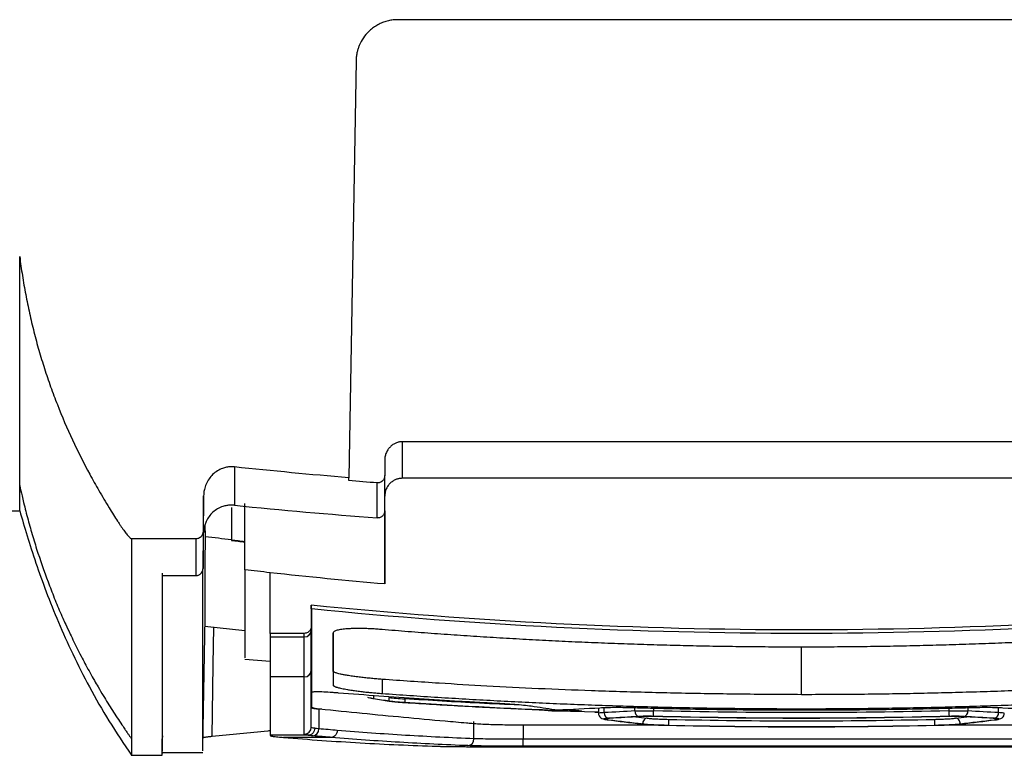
# Model space of a CAD drawing. Header units: millimetres. Extents: x -945 to 1227, y -951 to 1232.
# Tile 130 of 171: x 220 to 290, y 607 to 660. Entities that reach past the tile are written whole.
import ezdxf

# ---------------------------------------------------------------- set-up
doc = ezdxf.new("R2010")
doc.units = ezdxf.units.MM

msp = doc.modelspace()

# ---------------------------------------------------------------- linework, layer by layer
at = {"color": 7, "linetype": 'Continuous', "lineweight": 25}
for p, q in [((304.722, 659.58), (247.018, 659.58)), ((244.018, 656.632), (243.498, 626.795)), ((304.392, 629.38), (247.347, 629.38)), ((247.347, 626.761), (247.347, 629.38)), ((246.07, 628.05), (246.07, 626.955)), ((304.392, 626.761), (247.347, 626.761)), ((219.968, 624.441), (219.968, 626.248)), ((246.07, 619.198), (246.07, 625.486)), ((74.695, 624.441), (219.968, 624.441)), ((246.069, 624.431), (246.069, 624.082)), ((233.247, 622.577), (233.235, 623.461)), ((233.078, 620.299), (233.122, 622.858)), ((232.579, 622.425), (227.968, 622.425)), ((235.105, 622.355), (235.105, 622.318)), ((230.168, 619.802), (232.578, 619.802)), ((233.068, 619.964), (233.074, 620.28)), ((237.87, 615.666), (237.87, 620.006)), ((240.82, 617.682), (240.82, 616.173)), ((240.82, 617.415), (240.82, 617.682)), ((240.82, 617.41), (240.82, 617.415)), ((240.87, 617.41), (240.82, 617.41)), ((233.07, 607.542), (233.231, 616.771)), ((233.218, 616.171), (236.068, 615.874)), ((240.82, 616.173), (240.82, 615.903)), ((240.32, 615.666), (237.87, 615.666)), ((237.87, 615.41), (240.32, 615.41)), ((236.065, 613.828), (237.87, 613.67)), ((242.38, 612.964), (242.38, 611.957)), ((240.32, 612.548), (237.87, 612.548)), ((245.88, 612.371), (245.88, 611.365)), ((240.821, 611.551), (240.871, 611.551)), ((240.821, 611.448), (240.821, 611.45)), ((240.821, 611.45), (240.871, 611.45)), ((240.821, 611.448), (240.871, 611.448)), ((245.265, 611.247), (245.265, 611.001)), ((246.399, 610.823), (246.399, 611.069)), ((247.505, 610.981), (247.507, 610.716)), ((240.821, 608.955), (240.821, 610.368)), ((241.575, 610.229), (241.364, 610.248)), ((241.364, 610.248), (241.364, 608.832)), ((259.936, 610.117), (259.262, 610.203)), ((261.089, 610.037), (261.36, 610.029)), ((261.36, 610.315), (261.36, 609.86)), ((252.454, 608.127), (252.454, 609.347)), ((261.915, 609.491), (261.985, 609.482)), ((289.754, 609.482), (289.824, 609.49)), ((237.871, 608.371), (237.871, 608.37)), ((240.598, 608.37), (237.871, 608.37)), ((230.172, 608.321), (230.168, 608.113)), ((242.25, 608.218), (238.83, 608.218)), ((295.781, 608.082), (255.962, 608.082)), ((230.168, 606.937), (230.172, 607.148)), ((230.172, 607.136), (233.07, 607.136)), ((252.673, 607.554), (299.068, 607.554)), ((295.781, 607.582), (255.962, 607.582)), ((227.94, 606.938), (230.168, 606.938))]:
    msp.add_line(p, q, dxfattribs=at)
at = {"color": 250, "linetype": 'Continuous', "lineweight": 25}
for p, q in [((275.869, 612.095), (275.869, 614.68)), ((261.36, 610.031), (258.357, 610.094)), ((259.344, 610.207), (260.05, 610.119)), ((261.769, 609.99), (261.769, 610.334)), ((263.959, 610.115), (263.959, 610.331)), ((265.3, 610.311), (265.3, 610.124)), ((286.439, 610.124), (286.439, 610.311)), ((287.779, 610.33), (287.779, 610.115)), ((289.97, 609.99), (289.97, 610.334)), ((255.962, 609.094), (255.962, 608.082)), ((264.024, 609.688), (264.849, 609.593)), ((286.89, 609.593), (287.709, 609.688))]:
    msp.add_line(p, q, dxfattribs=at)
at = {"color": 250, "linetype": 'Continuous', "lineweight": 25, "flags": 128}
for points in [[(235.111, 624.679), (235.11, 624.288), (235.109, 623.722), (235.107, 623.212), (235.106, 622.756), (235.105, 622.355)], [(261.991, 609.481), (261.927, 609.488), (261.915, 609.491)], [(264.419, 609.19), (264.354, 609.196), (264.345, 609.199)], [(287.32, 609.19), (287.384, 609.196), (287.394, 609.199)], [(289.725, 609.573), (289.726, 609.569), (289.735, 609.491)], [(289.748, 609.481), (289.812, 609.488), (289.824, 609.491)]]:
    msp.add_lwpolyline(points, dxfattribs=at)
at = {"color": 7, "linetype": 'Continuous', "lineweight": 25, "flags": 128}
for points in [[(240.87, 617.41), (240.842, 617.412), (240.82, 617.415)], [(233.733, 608.284), (233.811, 613.421), (233.852, 616.105)], [(265.29, 609.725), (265.29, 609.738), (265.291, 609.764), (265.292, 609.802), (265.293, 609.852), (265.294, 609.911), (265.296, 609.978), (265.298, 610.05), (265.3, 610.124)], [(286.449, 609.725), (286.449, 609.738), (286.448, 609.764), (286.447, 609.802), (286.446, 609.852), (286.444, 609.911), (286.443, 609.978), (286.441, 610.049), (286.439, 610.124)], [(255.962, 607.582), (255.962, 607.593), (255.962, 607.623), (255.962, 607.67), (255.962, 607.732), (255.962, 607.807), (255.962, 607.893), (255.962, 607.986), (255.962, 608.082)]]:
    msp.add_lwpolyline(points, dxfattribs=at)
at = {"color": 7, "linetype": 'Continuous', "lineweight": 25}
for centre, radius, start, end in [((275.861, 963.776), 343.845, 263.19276, 263.35469), ((240.324, 615.906), 0.497, 269.59778, 359.59188), ((240.323, 613.046), 0.498, 269.75111, 359.74879), ((262.149, 609.962), 0.38, 175.7543, 256.93463), ((264.341, 610.088), 0.382, 176.07652, 256.9861), ((287.398, 610.088), 0.382, 283.01431, 3.92366), ((289.59, 609.962), 0.38, 283.06579, 4.24589), ((240.321, 608.955), 0.5, 269.95578, 359.95565), ((240.879, 608.815), 0.485, 276.07926, 2.05796), ((251.979, 608.102), 0.476, 275.10642, 3.09435)]:
    msp.add_arc(centre, radius, start, end, dxfattribs=at)
for points, knots in [([(247.018, 659.58), (246.961, 659.579), (246.847, 659.577), (246.676, 659.562), (246.504, 659.537), (246.333, 659.502), (246.162, 659.457), (245.993, 659.401), (245.827, 659.335), (245.663, 659.258), (245.503, 659.171), (245.347, 659.074), (245.196, 658.966), (245.052, 658.848), (244.819, 658.633), (244.517, 658.274), (244.29, 657.853), (244.161, 657.506), (244.091, 657.257), (244.035, 656.961), (244.024, 656.746), (244.018, 656.632)], [0, 0, 0, 0, 0.036303, 0.072924, 0.109867, 0.147136, 0.184734, 0.222666, 0.260935, 0.299544, 0.338496, 0.377795, 0.417443, 0.457445, 0.497802, 0.621251, 0.758067, 0.804843, 0.860759, 0.925812, 1, 1, 1, 1]), ([(219.968, 642.634), (219.998, 642.405), (220.057, 641.949), (220.16, 641.267), (220.271, 640.589), (220.394, 639.913), (220.526, 639.24), (220.669, 638.57), (220.822, 637.903), (220.985, 637.239), (221.159, 636.577), (221.342, 635.919), (221.537, 635.264), (221.741, 634.612), (221.956, 633.962), (222.18, 633.316), (222.416, 632.673), (222.906, 631.393), (223.718, 629.497), (224.743, 627.458), (225.643, 625.852), (226.216, 624.888), (226.664, 624.162), (226.914, 623.772), (227.102, 623.49), (227.231, 623.3), (227.35, 623.128), (227.46, 622.975), (227.561, 622.841), (227.652, 622.725), (227.733, 622.628), (227.804, 622.55), (227.867, 622.491), (227.919, 622.448), (227.954, 622.432), (227.968, 622.425)], [0, 0, 0, 0, 0.031473, 0.062876, 0.094217, 0.125503, 0.156741, 0.187938, 0.219102, 0.25024, 0.281359, 0.312468, 0.343572, 0.374681, 0.4058, 0.436938, 0.468102, 0.499299, 0.623871, 0.749347, 0.810213, 0.874618, 0.90204, 0.926315, 0.937699, 0.948134, 0.957622, 0.966163, 0.973761, 0.980418, 0.986141, 0.990938, 0.994823, 0.997823, 1, 1, 1, 1]), ([(247.347, 629.38), (247.313, 629.379), (247.243, 629.377), (247.137, 629.363), (247.029, 629.339), (246.922, 629.305), (246.815, 629.261), (246.711, 629.205), (246.611, 629.139), (246.517, 629.063), (246.404, 628.952), (246.274, 628.786), (246.154, 628.551), (246.09, 628.318), (246.071, 628.15), (246.07, 628.072), (246.07, 628.05)], [0, 0, 0, 0, 0.050134, 0.101892, 0.155207, 0.209982, 0.266092, 0.323384, 0.381679, 0.44078, 0.500472, 0.613368, 0.750097, 0.885292, 0.966969, 1, 1, 1, 1]), ([(235.322, 627.573), (235.276, 627.577), (235.182, 627.585), (235.04, 627.584), (234.898, 627.572), (234.757, 627.55), (234.617, 627.517), (234.395, 627.447), (234.095, 627.303), (233.766, 627.046), (233.489, 626.718), (233.288, 626.353), (233.174, 625.994), (233.13, 625.716), (233.125, 625.57), (233.122, 625.515)], [0, 0, 0, 0, 0.041082, 0.08258, 0.124406, 0.166465, 0.208657, 0.250881, 0.371079, 0.50032, 0.617151, 0.749936, 0.868818, 0.951078, 1, 1, 1, 1]), ([(246.07, 626.955), (246.069, 626.937), (246.067, 626.867), (246.04, 626.761), (245.983, 626.653), (245.908, 626.56), (245.803, 626.482), (245.669, 626.431), (245.577, 626.431), (245.532, 626.43)], [0, 0, 0, 0, 0.066782, 0.249876, 0.386943, 0.500295, 0.676249, 0.844302, 1, 1, 1, 1]), ([(247.347, 626.761), (247.315, 626.76), (247.251, 626.759), (247.155, 626.748), (247.061, 626.73), (246.968, 626.705), (246.825, 626.654), (246.641, 626.559), (246.438, 626.393), (246.272, 626.19), (246.155, 625.963), (246.083, 625.725), (246.074, 625.564), (246.07, 625.484)], [0, 0, 0, 0, 0.04824, 0.096106, 0.143874, 0.191818, 0.240214, 0.369916, 0.50012, 0.62981, 0.760042, 0.879879, 1, 1, 1, 1]), ([(219.968, 626.248), (220.023, 625.999), (220.114, 625.588), (220.308, 624.771), (220.558, 623.799), (220.901, 622.593), (221.395, 621.006), (221.879, 619.637), (222.329, 618.482), (222.639, 617.714), (222.949, 616.986), (223.291, 616.223), (223.644, 615.464), (224.037, 614.663), (224.419, 613.919), (224.711, 613.368), (225.003, 612.832), (225.293, 612.317), (225.606, 611.775), (226.031, 611.059), (226.488, 610.323), (226.94, 609.626), (227.234, 609.182), (227.464, 608.842), (227.617, 608.618), (227.74, 608.44), (227.854, 608.275), (227.93, 608.167), (227.968, 608.113)], [0, 0, 0, 0, 0.037993, 0.0625714, 0.1250878, 0.1874681, 0.2497796, 0.3744589, 0.4056837, 0.4369315, 0.4994799, 0.5248449, 0.5620537, 0.6245946, 0.6581781, 0.687141, 0.7179887, 0.7497408, 0.7760586, 0.8123278, 0.8748957, 0.9061764, 0.9374844, 0.9559358, 0.9688478, 0.9793554, 0.9897391, 1, 1, 1, 1]), ([(235.322, 624.834), (235.276, 624.838), (235.183, 624.846), (235.045, 624.845), (234.907, 624.835), (234.771, 624.815), (234.635, 624.785), (234.414, 624.721), (234.116, 624.588), (233.78, 624.341), (233.5, 624.031), (233.314, 623.709), (233.201, 623.406), (233.138, 623.135), (233.128, 622.95), (233.122, 622.858)], [0, 0, 0, 0, 0.04201, 0.083631, 0.125068, 0.16653, 0.208225, 0.250356, 0.374871, 0.499982, 0.624486, 0.749596, 0.833201, 0.916146, 1, 1, 1, 1]), ([(219.968, 624.441), (220.136, 623.862), (220.457, 622.753), (221.088, 620.786), (221.829, 618.698), (222.711, 616.481), (223.748, 614.162), (224.964, 611.77), (226.367, 609.313), (227.421, 607.749), (227.968, 606.938)], [0, 0, 0, 0, 0.139405, 0.266856, 0.385996, 0.50103, 0.61633, 0.735911, 0.863025, 1, 1, 1, 1]), ([(246.07, 624.432), (246.069, 624.41), (246.067, 624.364), (246.052, 624.296), (246.026, 624.22), (245.981, 624.139), (245.915, 624.061), (245.832, 623.997), (245.738, 623.953), (245.637, 623.926), (245.567, 623.927), (245.532, 623.928)], [0, 0, 0, 0, 0.082066, 0.165205, 0.250906, 0.37337, 0.499937, 0.62101, 0.749168, 0.874062, 1, 1, 1, 1]), ([(246.069, 624.082), (246.07, 622.972), (246.07, 622.013), (246.07, 620.387), (246.07, 619.721), (246.07, 619.198)], [0, 0, 0, 0, 0.5, 0.5, 1, 1, 1, 1]), ([(233.079, 622.943), (233.078, 622.922), (233.076, 622.878), (233.063, 622.813), (233.039, 622.739), (232.998, 622.659), (232.929, 622.569), (232.831, 622.49), (232.707, 622.435), (232.621, 622.428), (232.579, 622.425)], [0, 0, 0, 0, 0.080664, 0.164602, 0.251392, 0.376385, 0.500797, 0.677555, 0.845205, 1, 1, 1, 1]), ([(233.229, 616.771), (233.229, 616.845), (233.23, 617.071), (233.233, 618.025), (233.237, 619.376), (233.241, 620.625), (233.243, 621.408), (233.244, 621.722), (233.246, 622.092), (233.247, 622.398), (233.247, 622.577)], [0, 0, 0, 0, 0.12041, 0.366745, 0.61304, 0.829694, 0.872243, 0.898763, 0.940789, 1, 1, 1, 1]), ([(230.172, 608.321), (230.172, 608.774), (230.172, 609.357), (230.172, 610.781), (230.172, 611.623), (230.172, 614.535), (230.172, 616.993), (230.173, 619.964)], [0, 0, 0, 0, 0.25, 0.25, 0.5, 0.5, 1, 1, 1, 1]), ([(232.578, 619.802), (232.602, 619.803), (232.651, 619.805), (232.725, 619.822), (232.799, 619.851), (232.868, 619.893), (232.946, 619.96), (233.045, 620.087), (233.065, 620.217), (233.078, 620.299)], [0, 0, 0, 0, 0.092825, 0.190327, 0.291718, 0.395953, 0.501795, 0.687518, 1, 1, 1, 1]), ([(233.07, 607.264), (233.07, 607.265), (233.07, 607.269), (233.069, 608.619), (233.069, 611.159), (233.068, 614.83), (233.068, 618.253), (233.068, 619.964)], [0, 0, 0, 0, 0.145048, 0.358786, 0.572524, 0.786262, 1, 1, 1, 1]), ([(236.07, 620.209), (236.07, 619.156), (236.071, 617.051), (236.071, 615.077), (236.071, 613.947), (236.071, 613.917), (236.071, 613.904)], [0, 0, 0, 0, 0.268347, 0.536606, 0.805019, 1, 1, 1, 1]), ([(310.92, 617.682), (299.276, 616.503), (287.573, 615.912), (264.167, 615.912), (252.464, 616.503), (240.82, 617.682)], [0, 0, 0, 0, 0.5, 0.5, 1, 1, 1, 1]), ([(310.87, 617.41), (299.243, 616.241), (287.556, 615.655), (264.184, 615.655), (252.498, 616.241), (240.87, 617.41)], [0, 0, 0, 0, 0.5, 0.5, 1, 1, 1, 1]), ([(240.82, 616.173), (240.819, 616.152), (240.818, 616.109), (240.805, 616.044), (240.781, 615.97), (240.739, 615.891), (240.669, 615.803), (240.57, 615.727), (240.447, 615.675), (240.361, 615.669), (240.32, 615.666)], [0, 0, 0, 0, 0.080355, 0.164269, 0.251245, 0.375688, 0.500689, 0.675581, 0.843614, 1, 1, 1, 1]), ([(245.88, 615.937), (245.817, 615.942), (245.694, 615.952), (245.509, 615.966), (245.326, 615.977), (245.144, 615.987), (244.965, 615.996), (244.788, 616.002), (244.614, 616.007), (244.444, 616.01), (244.279, 616.012), (244.118, 616.012), (243.963, 616.011), (243.813, 616.007), (243.668, 616.002), (243.529, 615.996), (243.366, 615.985), (243.183, 615.969), (242.989, 615.946), (242.815, 615.917), (242.665, 615.882), (242.542, 615.842), (242.451, 615.796), (242.391, 615.745), (242.383, 615.708), (242.38, 615.689)], [0, 0, 0, 0, 0.033907, 0.067551, 0.101031, 0.134451, 0.167977, 0.20156, 0.235088, 0.268454, 0.301633, 0.334715, 0.367791, 0.400954, 0.434179, 0.467335, 0.500295, 0.556876, 0.615288, 0.675544, 0.737042, 0.800127, 0.865148, 0.931718, 1, 1, 1, 1]), ([(242.38, 615.689), (242.38, 615.571), (242.38, 615.336), (242.38, 614.998), (242.38, 614.669), (242.38, 614.35), (242.38, 614.042), (242.38, 613.745), (242.38, 613.458), (242.38, 613.181), (242.38, 612.915), (242.38, 612.659), (242.38, 612.415), (242.38, 612.179), (242.38, 612.031), (242.38, 611.957)], [0, 0, 0, 0, 0.0769683, 0.1539231, 0.2308661, 0.3077988, 0.3847229, 0.46164, 0.5385517, 0.6154597, 0.6923655, 0.7692709, 0.8461773, 0.9230865, 1, 1, 1, 1]), ([(242.38, 612.964), (242.38, 613.075), (242.38, 613.268), (242.38, 613.518), (242.38, 613.737), (242.38, 613.967), (242.38, 614.238), (242.38, 614.527), (242.38, 614.867), (242.38, 615.25), (242.38, 615.539), (242.38, 615.685), (242.38, 615.689)], [0, 0, 0, 0, 0.14248, 0.2486147, 0.3184044, 0.4154275, 0.5192862, 0.6231741, 0.7270267, 0.869835, 0.996569, 1, 1, 1, 1]), ([(275.869, 614.68), (275.243, 614.681), (273.991, 614.683), (272.114, 614.698), (270.238, 614.722), (268.362, 614.757), (266.486, 614.801), (264.61, 614.855), (262.736, 614.919), (260.861, 614.993), (258.987, 615.076), (257.113, 615.169), (255.24, 615.273), (253.367, 615.386), (251.494, 615.508), (249.622, 615.641), (247.751, 615.783), (246.503, 615.886), (245.88, 615.937)], [0, 0, 0, 0, 0.06253, 0.125047, 0.187554, 0.250053, 0.312545, 0.375032, 0.437516, 0.499998, 0.56248, 0.624964, 0.687451, 0.749943, 0.812443, 0.874951, 0.937469, 1, 1, 1, 1]), ([(305.92, 615.942), (305.295, 615.891), (304.045, 615.787), (302.169, 615.645), (300.293, 615.511), (298.417, 615.388), (296.54, 615.275), (294.663, 615.171), (292.785, 615.078), (290.907, 614.994), (289.029, 614.92), (287.15, 614.856), (285.271, 614.801), (283.391, 614.757), (281.511, 614.722), (279.631, 614.698), (277.75, 614.683), (276.496, 614.681), (275.869, 614.68)], [0, 0, 0, 0, 0.06253, 0.125048, 0.187555, 0.250054, 0.312547, 0.375034, 0.437517, 0.499999, 0.562481, 0.624965, 0.687452, 0.749944, 0.812444, 0.874951, 0.93747, 1, 1, 1, 1]), ([(245.88, 612.371), (245.818, 612.376), (245.693, 612.386), (245.504, 612.402), (245.312, 612.419), (245.117, 612.437), (244.921, 612.456), (244.724, 612.477), (244.527, 612.498), (244.331, 612.521), (244.136, 612.545), (243.944, 612.57), (243.756, 612.596), (243.575, 612.623), (243.353, 612.66), (243.116, 612.702), (242.889, 612.75), (242.717, 612.793), (242.592, 612.831), (242.505, 612.864), (242.448, 612.893), (242.413, 612.917), (242.394, 612.935), (242.384, 612.95), (242.381, 612.958), (242.38, 612.965), (242.38, 612.965), (242.38, 612.964)], [0, 0, 0, 0, 0.0336141, 0.0680256, 0.1032301, 0.13922, 0.1759845, 0.2135106, 0.2517843, 0.2909661, 0.3311533, 0.3722601, 0.4140934, 0.456582, 0.4999069, 0.5798313, 0.6526263, 0.7182214, 0.7772504, 0.8295042, 0.8746313, 0.9126879, 0.9439003, 0.9682856, 0.9858001, 0.9963827, 1, 1, 1, 1]), ([(242.38, 611.957), (242.381, 611.952), (242.383, 611.94), (242.398, 611.92), (242.426, 611.898), (242.469, 611.874), (242.529, 611.848), (242.61, 611.819), (242.714, 611.788), (242.843, 611.755), (243, 611.72), (243.186, 611.683), (243.427, 611.639), (243.724, 611.591), (244.076, 611.543), (244.439, 611.498), (244.806, 611.458), (245.17, 611.423), (245.528, 611.391), (245.765, 611.373), (245.88, 611.365)], [0, 0, 0, 0, 0.032331, 0.067129, 0.104458, 0.144454, 0.187335, 0.232976, 0.281129, 0.331708, 0.385004, 0.441336, 0.500257, 0.580212, 0.657627, 0.732024, 0.803112, 0.871504, 0.937152, 1, 1, 1, 1]), ([(275.869, 611.276), (275.111, 611.28), (273.61, 611.288), (271.379, 611.311), (269.192, 611.342), (267.048, 611.381), (264.948, 611.429), (262.892, 611.486), (260.269, 611.571), (257.098, 611.698), (253.467, 611.878), (249.739, 612.105), (247.243, 612.277), (245.88, 612.371)], [0, 0, 0, 0, 0.075762, 0.150078, 0.222949, 0.294378, 0.364365, 0.432912, 0.500021, 0.626676, 0.750006, 0.86343, 1, 1, 1, 1]), ([(305.92, 612.375), (305.253, 612.327), (303.919, 612.232), (301.918, 612.1), (299.917, 611.978), (297.915, 611.865), (295.912, 611.763), (293.91, 611.67), (291.907, 611.587), (289.903, 611.514), (287.9, 611.45), (285.895, 611.396), (283.891, 611.352), (281.886, 611.318), (279.881, 611.294), (277.875, 611.279), (276.538, 611.277), (275.869, 611.276)], [0, 0, 0, 0, 0.066688, 0.133366, 0.2000357, 0.2666987, 0.3333565, 0.4000107, 0.466663, 0.5333149, 0.5999679, 0.6666237, 0.7332839, 0.79995, 0.8666237, 0.9333065, 1, 1, 1, 1]), ([(242.767, 611.395), (242.73, 611.398), (242.627, 611.406), (242.424, 611.422), (242.058, 611.446), (241.662, 611.468), (241.321, 611.477), (241.128, 611.477), (241, 611.471), (240.915, 611.463), (240.886, 611.454), (240.871, 611.45)], [0, 0, 0, 0, 0.0460769, 0.1254653, 0.250154, 0.4994057, 0.6286931, 0.7494, 0.8326333, 0.9158643, 1, 1, 1, 1]), ([(254.308, 610.636), (254.067, 610.649), (253.826, 610.661), (253.345, 610.687), (252.623, 610.726), (250.939, 610.822), (247.573, 611.032), (244.689, 611.242), (242.767, 611.395)], [0, 0, 0, 0, 0.0625, 0.0625, 0.125, 0.25, 0.5, 1, 1, 1, 1]), ([(245.88, 611.365), (246.546, 611.317), (247.877, 611.222), (249.874, 611.091), (251.871, 610.97), (253.869, 610.858), (255.867, 610.756), (257.866, 610.664), (259.865, 610.581), (261.864, 610.509), (263.864, 610.445), (265.864, 610.392), (267.864, 610.348), (269.865, 610.314), (271.866, 610.29), (273.868, 610.275), (275.202, 610.273), (275.869, 610.272)], [0, 0, 0, 0, 0.066691, 0.133371, 0.200043, 0.266708, 0.333367, 0.400022, 0.466675, 0.533327, 0.59998, 0.666635, 0.733294, 0.799958, 0.86663, 0.93331, 1, 1, 1, 1]), ([(275.869, 610.272), (276.538, 610.273), (277.875, 610.275), (279.881, 610.29), (281.886, 610.314), (283.891, 610.349), (285.895, 610.392), (287.899, 610.446), (289.903, 610.509), (291.907, 610.583), (293.91, 610.665), (295.912, 610.758), (297.915, 610.86), (299.917, 610.972), (301.918, 611.094), (303.919, 611.225), (305.253, 611.321), (305.92, 611.369)], [0, 0, 0, 0, 0.066692, 0.133374, 0.200047, 0.266712, 0.333372, 0.400027, 0.46668, 0.533332, 0.599985, 0.666639, 0.733298, 0.799961, 0.866632, 0.933311, 1, 1, 1, 1]), ([(266.061, 609.093), (263.994, 609.093), (260.893, 609.093), (257.533, 609.093), (256.241, 609.093), (255.724, 609.093), (255.468, 609.094), (254.719, 609.101), (253.769, 609.12), (253.014, 609.154), (252.632, 609.18), (252.56, 609.185), (252.426, 609.196), (252.364, 609.201), (252.172, 609.218), (252.043, 609.229), (251.403, 609.284), (249.885, 609.417), (246.427, 609.733), (243.483, 610.025), (241.29, 610.254), (241.184, 610.268), (241.022, 610.297), (240.964, 610.312), (240.888, 610.343), (240.871, 610.359), (240.871, 610.39), (240.871, 610.469), (240.871, 610.674), (240.871, 610.865), (240.871, 610.997)], [0, 0, 0, 0, 0.125, 0.1875, 0.203125, 0.203125, 0.21875, 0.21875, 0.25, 0.28125, 0.28125, 0.289062, 0.289062, 0.296875, 0.296875, 0.3125, 0.3125, 0.375, 0.5, 0.75, 0.75, 0.765625, 0.765625, 0.78125, 0.78125, 0.796875, 0.796875, 0.8125, 0.875, 1, 1, 1, 1]), ([(245.021, 611.068), (245.021, 611.068), (245.021, 611.065), (245.025, 611.059), (245.047, 611.048), (245.09, 611.035), (245.159, 611.019), (245.229, 611.007), (245.265, 611.001)], [0, 0, 0, 0, 0.00041, 0.154288, 0.331187, 0.531108, 0.754048, 1, 1, 1, 1]), ([(247.491, 610.709), (247.251, 610.724), (247.009, 610.744), (246.584, 610.785), (246.397, 610.807), (246.259, 610.828)], [0, 0, 0, 0, 0.5, 0.5, 1, 1, 1, 1]), ([(246.399, 611.069), (246.522, 611.053), (246.69, 611.037), (247.071, 611.007), (247.288, 610.993), (247.505, 610.981)], [0, 0, 0, 0, 0.5, 0.5, 1, 1, 1, 1]), ([(246.399, 610.823), (246.422, 610.819), (246.467, 610.812), (246.542, 610.802), (246.62, 610.793), (246.701, 610.784), (246.783, 610.775), (246.865, 610.767), (246.946, 610.76), (247.026, 610.752), (247.104, 610.746), (247.18, 610.739), (247.252, 610.734), (247.321, 610.729), (247.386, 610.724), (247.448, 610.719), (247.488, 610.717), (247.507, 610.716)], [0, 0, 0, 0, 0.089149, 0.175086, 0.257812, 0.337326, 0.413628, 0.486719, 0.556597, 0.623264, 0.686718, 0.746961, 0.803992, 0.857811, 0.908419, 0.955815, 1, 1, 1, 1]), ([(247.507, 610.716), (248.181, 610.673), (249.531, 610.587), (251.555, 610.47), (253.579, 610.362), (255.603, 610.264), (257.626, 610.175), (258.976, 610.123), (259.65, 610.097)], [0, 0, 0, 0, 0.166792, 0.3335291, 0.5002149, 0.6668529, 0.8334468, 1, 1, 1, 1]), ([(256.765, 610.415), (256.488, 610.459), (256.116, 610.501), (255.268, 610.577), (254.792, 610.611), (254.308, 610.636)], [0, 0, 0, 0, 0.5, 0.5, 1, 1, 1, 1]), ([(310.871, 610.997), (310.871, 610.865), (310.871, 610.674), (310.871, 610.485), (310.871, 610.406), (310.871, 610.39), (310.871, 610.359), (310.836, 610.327), (310.719, 610.297), (310.556, 610.268), (310.449, 610.254), (308.256, 610.025), (305.311, 609.732), (301.852, 609.417), (300.333, 609.284), (299.693, 609.228), (299.564, 609.217), (299.372, 609.201), (299.31, 609.195), (299.176, 609.184), (298.815, 609.158), (297.962, 609.12), (296.891, 609.098), (296.258, 609.094), (296.003, 609.093), (295.874, 609.093), (295.486, 609.093), (294.194, 609.093), (290.833, 609.093), (287.731, 609.093), (285.662, 609.093)], [0, 0, 0, 0, 0.125, 0.1875, 0.1875, 0.203125, 0.203125, 0.21875, 0.234375, 0.234375, 0.25, 0.25, 0.5, 0.625, 0.6875, 0.6875, 0.703125, 0.703125, 0.710937, 0.710937, 0.71875, 0.75, 0.78125, 0.789062, 0.789062, 0.796875, 0.796875, 0.8125, 0.875, 1, 1, 1, 1]), ([(240.821, 610.368), (240.822, 610.363), (240.825, 610.355), (240.842, 610.342), (240.87, 610.33), (240.908, 610.318), (240.968, 610.303), (241.06, 610.286), (241.194, 610.266), (241.307, 610.254), (241.364, 610.248)], [0, 0, 0, 0, 0.101233, 0.201408, 0.30079, 0.399649, 0.498261, 0.665802, 0.832601, 1, 1, 1, 1]), ([(258.357, 610.09), (258.134, 610.098), (257.913, 610.11), (257.599, 610.136), (257.506, 610.149), (257.506, 610.159)], [0, 0, 0, 0, 0.5, 0.5, 1, 1, 1, 1]), ([(260.05, 610.119), (260.102, 610.113), (260.133, 610.107), (260.145, 610.096), (260.126, 610.092), (260.042, 610.086), (259.979, 610.084), (259.824, 610.085), (259.733, 610.086), (259.642, 610.09)], [0, 0, 0, 0, 0.25, 0.25, 0.5, 0.5, 0.75, 0.75, 1, 1, 1, 1]), ([(259.65, 610.097), (259.669, 610.096), (259.708, 610.095), (259.765, 610.094), (259.82, 610.093), (259.87, 610.094), (259.914, 610.094), (259.951, 610.096), (259.978, 610.098), (259.996, 610.1), (259.998, 610.103), (259.999, 610.104)], [0, 0, 0, 0, 0.105466, 0.212314, 0.320558, 0.43021, 0.541282, 0.653786, 0.767733, 0.883135, 1, 1, 1, 1]), ([(261.36, 609.94), (261.362, 609.91), (261.367, 609.846), (261.412, 609.729), (261.571, 609.554), (261.772, 609.517), (261.915, 609.491)], [0, 0, 0, 0, 0.091456, 0.192856, 0.422512, 1, 1, 1, 1]), ([(263.761, 610.333), (263.322, 610.345), (262.889, 610.351), (262.1, 610.347), (261.746, 610.338), (261.463, 610.321)], [0, 0, 0, 0, 0.5, 0.5, 1, 1, 1, 1]), ([(287.977, 610.333), (287.852, 610.33), (287.725, 610.326), (287.473, 610.319), (287.095, 610.308), (286.212, 610.285), (284.447, 610.243), (280.915, 610.179), (275.869, 610.142), (270.823, 610.179), (267.292, 610.243), (265.526, 610.285), (264.644, 610.308), (264.265, 610.319), (264.013, 610.326), (263.887, 610.33), (263.761, 610.333)], [0, 0, 0, 0, 0.015625, 0.015625, 0.03125, 0.0625, 0.125, 0.25, 0.5, 0.75, 0.875, 0.9375, 0.96875, 0.984375, 0.984375, 1, 1, 1, 1]), ([(263.959, 610.115), (263.985, 610.116), (264.037, 610.118), (264.124, 610.121), (264.217, 610.123), (264.314, 610.125), (264.416, 610.127), (264.521, 610.128), (264.63, 610.128), (264.74, 610.129), (264.852, 610.129), (264.964, 610.128), (265.077, 610.127), (265.188, 610.126), (265.263, 610.124), (265.3, 610.124)], [0, 0, 0, 0, 0.077645, 0.155749, 0.234205, 0.312863, 0.391548, 0.470069, 0.548229, 0.625835, 0.702706, 0.778677, 0.853613, 0.927408, 1, 1, 1, 1]), ([(286.439, 610.124), (286.479, 610.124), (286.56, 610.126), (286.681, 610.127), (286.803, 610.128), (286.924, 610.129), (287.045, 610.129), (287.163, 610.128), (287.279, 610.127), (287.391, 610.126), (287.498, 610.124), (287.599, 610.121), (287.694, 610.118), (287.751, 610.116), (287.779, 610.115)], [0, 0, 0, 0, 0.078693, 0.158794, 0.240217, 0.322818, 0.406413, 0.490786, 0.575696, 0.660896, 0.746138, 0.831192, 0.915861, 1, 1, 1, 1]), ([(290.276, 610.321), (289.993, 610.338), (289.638, 610.347), (288.85, 610.351), (288.416, 610.345), (287.977, 610.333)], [0, 0, 0, 0, 0.5, 0.5, 1, 1, 1, 1]), ([(289.824, 609.49), (289.967, 609.517), (290.167, 609.554), (290.326, 609.728), (290.372, 609.845), (290.377, 609.91), (290.379, 609.94)], [0, 0, 0, 0, 0.577033, 0.807399, 0.908551, 1, 1, 1, 1]), ([(262.063, 609.591), (261.969, 609.587), (261.894, 609.58), (261.784, 609.564), (261.754, 609.555), (261.745, 609.54), (261.748, 609.535), (261.766, 609.525), (261.781, 609.519), (261.846, 609.502), (261.909, 609.491), (261.991, 609.481)], [0, 0, 0, 0, 0.25, 0.25, 0.5, 0.5, 0.625, 0.625, 0.75, 0.75, 1, 1, 1, 1]), ([(262.152, 609.582), (262.07, 609.578), (262.007, 609.572), (261.912, 609.56), (261.88, 609.553), (261.854, 609.537), (261.86, 609.528), (261.908, 609.51), (261.946, 609.501), (262.004, 609.491)], [0, 0, 0, 0, 0.25, 0.25, 0.5, 0.5, 0.75, 0.75, 1, 1, 1, 1]), ([(265.29, 609.725), (265.243, 609.726), (265.195, 609.727), (265.098, 609.729), (265.046, 609.729), (264.904, 609.731), (264.812, 609.731), (264.677, 609.729), (264.611, 609.728), (264.549, 609.727), (264.509, 609.726), (264.49, 609.726), (264.387, 609.723), (264.315, 609.72), (264.254, 609.716)], [0, 0, 0, 0, 0.125, 0.125, 0.25, 0.25, 0.5, 0.5, 0.625, 0.6875, 0.6875, 0.75, 0.75, 1, 1, 1, 1]), ([(265.3, 609.715), (265.202, 609.717), (265.112, 609.719), (264.938, 609.72), (264.854, 609.72), (264.695, 609.719), (264.544, 609.716), (264.407, 609.71), (264.342, 609.706)], [0, 0, 0, 0, 0.25, 0.25, 0.5, 0.5, 0.75, 1, 1, 1, 1]), ([(264.419, 609.19), (264.457, 609.186), (264.508, 609.18), (264.555, 609.176), (264.576, 609.174), (264.585, 609.173), (264.59, 609.172), (264.592, 609.172), (264.625, 609.169), (264.657, 609.166), (264.723, 609.161), (264.759, 609.158), (264.938, 609.144), (265.091, 609.134), (265.43, 609.116), (265.604, 609.108), (265.832, 609.099), (265.901, 609.097), (265.982, 609.094), (266.017, 609.093), (266.041, 609.092), (266.054, 609.092), (266.141, 609.089), (266.235, 609.087), (266.345, 609.084)], [0, 0, 0, 0, 0.0625, 0.09375, 0.109375, 0.117188, 0.117188, 0.125, 0.125, 0.1875, 0.1875, 0.25, 0.25, 0.5, 0.5, 0.75, 0.75, 0.8125, 0.84375, 0.859375, 0.859375, 0.875, 0.875, 1, 1, 1, 1]), ([(264.849, 609.593), (264.811, 609.592), (264.769, 609.583), (264.688, 609.543), (264.649, 609.513), (264.583, 609.435), (264.557, 609.388), (264.522, 609.291), (264.513, 609.24), (264.511, 609.194)], [0, 0, 0, 0, 0.25, 0.25, 0.5, 0.5, 0.75, 0.75, 1, 1, 1, 1]), ([(264.511, 609.19), (264.616, 609.18), (264.736, 609.169), (264.939, 609.155), (265.011, 609.15), (265.159, 609.141), (265.235, 609.137), (265.475, 609.125), (265.647, 609.117), (265.994, 609.104), (266.171, 609.099), (266.354, 609.094)], [0, 0, 0, 0, 0.25, 0.25, 0.375, 0.375, 0.5, 0.5, 0.75, 0.75, 1, 1, 1, 1]), ([(264.849, 609.593), (264.933, 609.583), (265.031, 609.574), (265.201, 609.562), (265.261, 609.557), (265.381, 609.55), (265.444, 609.546), (265.642, 609.535), (265.778, 609.529), (266.071, 609.518), (266.217, 609.513), (266.363, 609.51)], [0, 0, 0, 0, 0.25, 0.25, 0.375, 0.375, 0.5, 0.5, 0.75, 0.75, 1, 1, 1, 1]), ([(266.363, 609.51), (266.363, 609.508), (266.363, 609.496), (266.362, 609.452), (266.361, 609.419), (266.359, 609.338), (266.358, 609.29), (266.356, 609.191), (266.355, 609.141), (266.354, 609.094)], [0, 0, 0, 0, 0.25, 0.25, 0.5, 0.5, 0.75, 0.75, 1, 1, 1, 1]), ([(285.376, 609.51), (285.523, 609.513), (285.668, 609.518), (285.886, 609.526), (285.959, 609.529), (286.095, 609.535), (286.162, 609.538), (286.361, 609.549), (286.482, 609.557), (286.708, 609.574), (286.806, 609.583), (286.89, 609.593)], [0, 0, 0, 0, 0.25, 0.25, 0.375, 0.375, 0.5, 0.5, 0.75, 0.75, 1, 1, 1, 1]), ([(285.376, 609.51), (285.376, 609.507), (285.376, 609.496), (285.377, 609.452), (285.378, 609.419), (285.38, 609.338), (285.381, 609.29), (285.383, 609.191), (285.384, 609.141), (285.385, 609.094)], [0, 0, 0, 0, 0.25, 0.25, 0.5, 0.5, 0.75, 0.75, 1, 1, 1, 1]), ([(285.385, 609.094), (285.568, 609.099), (285.746, 609.104), (286.008, 609.114), (286.096, 609.117), (286.265, 609.125), (286.345, 609.129), (286.584, 609.141), (286.736, 609.15), (287.003, 609.169), (287.123, 609.18), (287.228, 609.19)], [0, 0, 0, 0, 0.25, 0.25, 0.375, 0.375, 0.5, 0.5, 0.75, 0.75, 1, 1, 1, 1]), ([(285.393, 609.084), (285.456, 609.086), (285.539, 609.088), (285.614, 609.09), (285.646, 609.091), (285.659, 609.091), (285.667, 609.091), (285.67, 609.092), (285.766, 609.094), (285.861, 609.097), (286.044, 609.104), (286.134, 609.108), (286.31, 609.116), (286.394, 609.12), (286.649, 609.134), (286.802, 609.144), (286.979, 609.158), (287.031, 609.162), (287.089, 609.167), (287.113, 609.169), (287.129, 609.17), (287.138, 609.171), (287.197, 609.177), (287.255, 609.182), (287.32, 609.19)], [0, 0, 0, 0, 0.0625, 0.09375, 0.109375, 0.117187, 0.117187, 0.125, 0.125, 0.25, 0.25, 0.375, 0.375, 0.5, 0.5, 0.75, 0.75, 0.8125, 0.84375, 0.859375, 0.859375, 0.875, 0.875, 1, 1, 1, 1]), ([(287.396, 609.706), (287.334, 609.71), (287.199, 609.716), (287.047, 609.718), (286.889, 609.72), (286.806, 609.72), (286.631, 609.719), (286.54, 609.717), (286.439, 609.715)], [0, 0, 0, 0, 0.25, 0.5, 0.5, 0.75, 0.75, 1, 1, 1, 1]), ([(287.484, 609.716), (287.454, 609.718), (287.421, 609.719), (287.35, 609.722), (287.309, 609.724), (287.192, 609.727), (287.107, 609.729), (286.972, 609.73), (286.903, 609.73), (286.834, 609.73), (286.787, 609.73), (286.765, 609.73), (286.64, 609.729), (286.543, 609.727), (286.449, 609.725)], [0, 0, 0, 0, 0.125, 0.125, 0.25, 0.25, 0.5, 0.5, 0.625, 0.6875, 0.6875, 0.75, 0.75, 1, 1, 1, 1]), ([(287.228, 609.194), (287.226, 609.24), (287.217, 609.291), (287.182, 609.388), (287.156, 609.435), (287.09, 609.513), (287.051, 609.543), (286.97, 609.583), (286.928, 609.592), (286.89, 609.593)], [0, 0, 0, 0, 0.25, 0.25, 0.5, 0.5, 0.75, 0.75, 1, 1, 1, 1]), ([(289.735, 609.491), (289.792, 609.501), (289.831, 609.51), (289.879, 609.528), (289.885, 609.536), (289.858, 609.553), (289.827, 609.56), (289.731, 609.572), (289.668, 609.578), (289.587, 609.582)], [0, 0, 0, 0, 0.25, 0.25, 0.5, 0.5, 0.75, 0.75, 1, 1, 1, 1]), ([(289.748, 609.481), (289.831, 609.491), (289.894, 609.502), (289.979, 609.525), (289.997, 609.535), (289.987, 609.55), (289.978, 609.555), (289.947, 609.564), (289.927, 609.568), (289.842, 609.58), (289.768, 609.587), (289.676, 609.591)], [0, 0, 0, 0, 0.25, 0.25, 0.5, 0.5, 0.625, 0.625, 0.75, 0.75, 1, 1, 1, 1]), ([(237.848, 608.686), (237.802, 608.681), (236.43, 608.525), (235.058, 608.402), (233.733, 608.284)], [0, 0, 0, 0, 0.033563, 1, 1, 1, 1]), ([(237.871, 608.37), (237.875, 608.365), (237.881, 608.356), (237.905, 608.341), (237.939, 608.328), (237.984, 608.315), (238.053, 608.3), (238.164, 608.282), (238.329, 608.262), (238.47, 608.249), (238.542, 608.243)], [0, 0, 0, 0, 0.107689, 0.211603, 0.311754, 0.408226, 0.501172, 0.658501, 0.824756, 1, 1, 1, 1]), ([(241.067, 608.87), (241.066, 608.811), (241.055, 608.749), (241.009, 608.627), (240.972, 608.568), (240.881, 608.471), (240.826, 608.433), (240.712, 608.383), (240.653, 608.371), (240.598, 608.37)], [0, 0, 0, 0, 0.25, 0.25, 0.5, 0.5, 0.75, 0.75, 1, 1, 1, 1]), ([(240.931, 608.333), (240.898, 608.336), (240.834, 608.342), (240.747, 608.351), (240.668, 608.361), (240.621, 608.367), (240.598, 608.37)], [0, 0, 0, 0, 0.250793, 0.500852, 0.750492, 1, 1, 1, 1]), ([(242.683, 608.718), (242.682, 608.66), (242.671, 608.597), (242.628, 608.476), (242.594, 608.417), (242.51, 608.32), (242.46, 608.282), (242.355, 608.232), (242.3, 608.22), (242.25, 608.218)], [0, 0, 0, 0, 0.25, 0.25, 0.5, 0.5, 0.75, 0.75, 1, 1, 1, 1]), ([(252.454, 608.127), (250.825, 608.188), (249.197, 608.268), (246.754, 608.416), (245.94, 608.47), (244.311, 608.586), (243.497, 608.651), (242.683, 608.718)], [0, 0, 0, 0, 0.5, 0.5, 0.75, 0.75, 1, 1, 1, 1]), ([(227.968, 608.113), (227.968, 607.986), (227.968, 607.731), (227.968, 607.436), (227.968, 607.205), (227.968, 607.045), (227.968, 606.952), (227.968, 606.945), (227.968, 606.942)], [0, 0, 0, 0, 0.170901, 0.341803, 0.512704, 0.683605, 0.854506, 1, 1, 1, 1]), ([(230.168, 607.047), (230.168, 607.035), (230.168, 607.001), (230.168, 607.683), (230.168, 608.113)], [0, 0, 0, 0, 0.370021, 1, 1, 1, 1]), ([(230.172, 607.242), (230.172, 607.229), (230.172, 607.194), (230.172, 607.891), (230.172, 608.321)], [0, 0, 0, 0, 0.383105, 1, 1, 1, 1]), ([(233.733, 608.284), (233.69, 608.28), (233.606, 608.271), (233.493, 608.259), (233.394, 608.247), (233.309, 608.235), (233.22, 608.221), (233.139, 608.203), (233.081, 608.182), (233.074, 608.168), (233.071, 608.161)], [0, 0, 0, 0, 0.10758, 0.211321, 0.311403, 0.408024, 0.501405, 0.664744, 0.830468, 1, 1, 1, 1]), ([(238.83, 608.218), (239.745, 608.144), (240.66, 608.071), (242.49, 607.943), (243.405, 607.884), (245.236, 607.779), (246.151, 607.732), (247.981, 607.65), (248.896, 607.616), (249.811, 607.586)], [0, 0, 0, 0, 0.25, 0.25, 0.5, 0.5, 0.75, 0.75, 1, 1, 1, 1]), ([(242.25, 608.218), (242.14, 608.228), (241.92, 608.246), (241.48, 608.284), (241.151, 608.313), (240.931, 608.333)], [0, 0, 0, 0, 0.249987, 0.499991, 1, 1, 1, 1]), ([(252.021, 607.628), (250.393, 607.688), (248.764, 607.769), (246.321, 607.916), (245.507, 607.97), (243.878, 608.087), (243.064, 608.152), (242.25, 608.218)], [0, 0, 0, 0, 0.5, 0.5, 0.75, 0.75, 1, 1, 1, 1]), ([(255.962, 608.082), (255.605, 608.082), (255.256, 608.083), (254.743, 608.086), (254.573, 608.087), (254.246, 608.09), (254.088, 608.092), (253.631, 608.098), (253.345, 608.103), (252.847, 608.114), (252.633, 608.12), (252.454, 608.127)], [0, 0, 0, 0, 0.25, 0.25, 0.375, 0.375, 0.5, 0.5, 0.75, 0.75, 1, 1, 1, 1]), ([(249.811, 607.586), (249.854, 607.585), (249.937, 607.582), (250.068, 607.579), (250.199, 607.576), (250.384, 607.572), (250.65, 607.567), (251.013, 607.563), (251.404, 607.559), (251.809, 607.556), (252.234, 607.555), (252.523, 607.554), (252.673, 607.554)], [0, 0, 0, 0, 0.068785, 0.133167, 0.1933, 0.249372, 0.372374, 0.499608, 0.626347, 0.749705, 0.869359, 1, 1, 1, 1]), ([(255.962, 607.582), (255.563, 607.582), (255.171, 607.583), (254.398, 607.587), (254.032, 607.59), (253.339, 607.598), (253.023, 607.603), (252.461, 607.614), (252.22, 607.62), (252.021, 607.628)], [0, 0, 0, 0, 0.25, 0.25, 0.5, 0.5, 0.75, 0.75, 1, 1, 1, 1])]:
    msp.add_open_spline(points, degree=3, knots=knots, dxfattribs=at)
for points in [[(219.968, 626.248), (219.968, 628.871), (219.968, 634.352), (219.968, 642.634)], [(243.498, 626.795), (240.769, 627.026), (238.043, 627.285), (235.322, 627.573)], [(235.322, 627.573), (235.322, 626.611), (235.322, 625.698), (235.322, 624.834)], [(243.494, 626.597), (243.495, 626.663), (243.496, 626.729), (243.498, 626.795)], [(246.07, 624.432), (246.07, 625.232), (246.07, 626.072), (246.07, 626.955)], [(245.532, 626.43), (244.853, 626.484), (244.173, 626.54), (243.494, 626.597)], [(245.532, 623.928), (245.532, 624.721), (245.532, 625.555), (245.532, 626.43)], [(233.122, 625.515), (233.108, 624.658), (233.094, 623.8), (233.079, 622.943)], [(233.122, 622.858), (233.122, 623.697), (233.122, 624.583), (233.122, 625.515)], [(235.322, 624.834), (238.721, 624.489), (242.125, 624.186), (245.532, 623.928)], [(236.07, 620.209), (236.07, 621.204), (236.07, 622.786), (236.069, 624.953)], [(233.079, 622.943), (233.079, 622.021), (233.078, 621.14), (233.078, 620.299)], [(235.105, 622.355), (234.488, 622.429), (233.867, 622.503), (233.247, 622.577)], [(227.968, 622.425), (227.968, 614.963), (227.968, 610.177), (227.968, 608.113)], [(232.578, 619.802), (232.578, 620.636), (232.579, 621.51), (232.579, 622.425)], [(235.105, 622.318), (235.427, 622.28), (235.748, 622.242), (236.07, 622.205)], [(230.168, 619.802), (230.168, 613.83), (230.168, 609.924), (230.168, 608.113)], [(237.87, 620.006), (237.27, 620.072), (236.67, 620.14), (236.07, 620.209)], [(246.07, 619.198), (243.334, 619.435), (240.6, 619.704), (237.87, 620.006)], [(240.82, 617.41), (240.82, 614.777), (240.821, 612.822), (240.821, 611.551)], [(240.871, 611.551), (240.871, 612.822), (240.87, 614.777), (240.87, 617.41)], [(237.87, 615.666), (237.87, 615.58), (237.87, 615.494), (237.87, 615.41)], [(237.87, 615.41), (237.87, 614.342), (237.87, 613.39), (237.87, 612.548)], [(240.32, 615.41), (240.32, 615.494), (240.32, 615.58), (240.32, 615.666)], [(240.32, 612.548), (240.32, 613.39), (240.32, 614.342), (240.32, 615.41)], [(240.82, 613.044), (240.82, 613.884), (240.82, 614.836), (240.82, 615.903)], [(240.821, 608.955), (240.821, 609.77), (240.821, 611.112), (240.82, 613.044)], [(237.87, 612.548), (237.871, 610.546), (237.871, 609.177), (237.871, 608.371)], [(240.321, 608.455), (240.321, 609.272), (240.321, 610.615), (240.32, 612.548)], [(275.869, 611.276), (275.869, 611.549), (275.869, 611.823), (275.869, 612.095)], [(240.821, 611.551), (240.821, 611.517), (240.821, 611.483), (240.821, 611.45)], [(240.821, 610.368), (240.821, 610.671), (240.821, 611.031), (240.821, 611.448)], [(240.871, 611.45), (240.871, 611.483), (240.871, 611.517), (240.871, 611.551)], [(240.871, 611.448), (240.871, 611.454), (240.871, 611.454), (240.871, 611.45)], [(240.871, 610.997), (240.871, 611.139), (240.871, 611.289), (240.871, 611.448)], [(245.125, 611.006), (244.949, 611.035), (244.853, 611.061), (244.853, 611.081)], [(246.259, 610.828), (245.881, 610.886), (245.503, 610.945), (245.125, 611.006)], [(245.265, 611.001), (245.643, 610.94), (246.021, 610.881), (246.399, 610.823)], [(247.491, 610.709), (247.49, 610.708), (247.489, 610.708), (247.488, 610.708)], [(259.642, 610.09), (255.589, 610.24), (251.538, 610.446), (247.491, 610.709)], [(258.441, 610.164), (257.882, 610.244), (257.324, 610.328), (256.765, 610.415)], [(261.463, 610.321), (260.456, 610.261), (259.449, 610.209), (258.441, 610.164)], [(259.64, 610.09), (259.64, 610.089), (259.641, 610.09), (259.642, 610.09)], [(259.999, 610.104), (259.999, 610.108), (259.977, 610.113), (259.936, 610.117)], [(263.959, 610.115), (263.229, 610.069), (262.499, 610.028), (261.769, 609.99)], [(286.439, 610.124), (279.392, 609.946), (272.346, 609.946), (265.3, 610.124)], [(289.97, 609.99), (289.239, 610.028), (288.509, 610.069), (287.779, 610.115)], [(293.297, 610.164), (292.29, 610.209), (291.283, 610.261), (290.276, 610.321)], [(261.991, 609.481), (262.8, 609.377), (263.609, 609.28), (264.419, 609.19)], [(262.004, 609.491), (262.028, 609.489), (262.055, 609.486), (262.086, 609.484)], [(264.254, 609.716), (263.524, 609.67), (262.793, 609.629), (262.063, 609.591)], [(262.086, 609.484), (262.894, 609.38), (263.702, 609.284), (264.511, 609.194)], [(264.342, 609.706), (263.612, 609.661), (262.882, 609.62), (262.152, 609.582)], [(286.449, 609.725), (279.397, 609.547), (272.341, 609.547), (265.29, 609.725)], [(286.439, 609.715), (279.394, 609.537), (272.345, 609.537), (265.3, 609.715)], [(266.345, 609.084), (272.694, 608.946), (279.045, 608.946), (285.393, 609.084)], [(266.354, 609.094), (272.698, 608.956), (279.041, 608.956), (285.385, 609.094)], [(266.363, 609.51), (272.7, 609.372), (279.039, 609.372), (285.376, 609.51)], [(287.228, 609.194), (288.036, 609.284), (288.845, 609.38), (289.653, 609.484)], [(287.32, 609.19), (288.129, 609.28), (288.939, 609.377), (289.748, 609.481)], [(289.587, 609.582), (288.856, 609.619), (288.126, 609.661), (287.396, 609.706)], [(289.676, 609.591), (288.946, 609.629), (288.215, 609.67), (287.484, 609.716)], [(289.653, 609.484), (289.684, 609.486), (289.711, 609.489), (289.735, 609.491)], [(240.598, 608.37), (240.413, 608.397), (240.321, 608.426), (240.321, 608.455)], [(241.067, 608.87), (240.903, 608.896), (240.821, 608.925), (240.821, 608.955)], [(241.364, 608.832), (241.246, 608.844), (241.147, 608.857), (241.067, 608.87)], [(242.683, 608.718), (242.243, 608.755), (241.803, 608.793), (241.364, 608.832)], [(238.542, 608.243), (238.614, 608.237), (238.71, 608.228), (238.83, 608.218)]]:
    msp.add_open_spline(points, degree=3, dxfattribs=at)
at = {"color": 250, "linetype": 'Continuous', "lineweight": 25}
for points, knots in [([(255.695, 610.539), (254.745, 610.579), (252.013, 610.695), (249.285, 610.868), (247.505, 610.981)], [0, 0, 0, 0, 0.347629, 1, 1, 1, 1]), ([(261.769, 609.99), (261.664, 609.984), (261.455, 609.972), (261.337, 609.953), (261.367, 609.941), (261.371, 609.94)], [0, 0, 0, 0, 0.469726, 0.938776, 1, 1, 1, 1]), ([(290.368, 609.94), (290.371, 609.941), (290.401, 609.953), (290.282, 609.972), (290.074, 609.984), (289.97, 609.99)], [0, 0, 0, 0, 0.063147, 0.531554, 1, 1, 1, 1])]:
    msp.add_open_spline(points, degree=3, knots=knots, dxfattribs=at)

doc.saveas('drawing.dxf')
